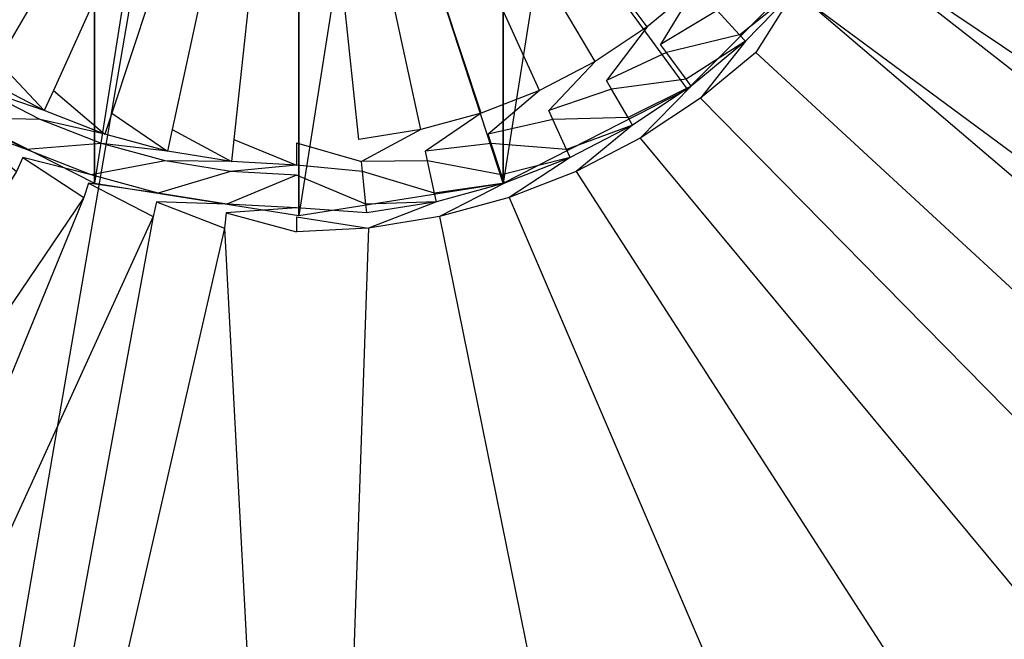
# Model space of a CAD drawing. Extents: x 0 to 0.55, y -0.37 to 0.
# Tile 8 of 21: x 0.263 to 0.307, y -0.23 to -0.202. Entities that reach past the tile are written whole.
import ezdxf

# ---------------------------------------------------------------- set-up
doc = ezdxf.new("R2010")
doc.units = 0
doc.layers.add('L0_WT_51665_0___REPLACEMTFOREMP', color=7, linetype='CONTINUOUS')
doc.layers.add('L1_ABLAUF60____REPLACEMTFOREMPT', color=7, linetype='CONTINUOUS')

msp = doc.modelspace()

# ---------------------------------------------------------------- linework, layer by layer
at = {"layer": 'L0_WT_51665_0___REPLACEMTFOREMP', "color": 8}
for points, invisible_edges in [([(0.274999, -0.157936, 0.000809), (0.08139, -0.212094, 0.000005), (0.077168, -0.194669, 0.000003), (0.274999, -0.157936, 0.000809)], 14), ([(0.274999, -0.157936, 0.000809), (0.087193, -0.228582, 0.000006), (0.08139, -0.212094, 0.000005), (0.274999, -0.157936, 0.000809)], 14), ([(0.274999, -0.157936, 0.000809), (0.094473, -0.243845, 0.000008), (0.087193, -0.228582, 0.000006), (0.274999, -0.157936, 0.000809)], 14), ([(0.274999, -0.157936, 0.000809), (0.103096, -0.257623, 0.000009), (0.094473, -0.243845, 0.000008), (0.274999, -0.157936, 0.000809)], 14), ([(0.274999, -0.157936, 0.000809), (0.112907, -0.269678, 0.000011), (0.103096, -0.257623, 0.000009), (0.274999, -0.157936, 0.000809)], 14), ([(0.274999, -0.157936, 0.000809), (0.123729, -0.279809, 0.000012), (0.112907, -0.269678, 0.000011), (0.274999, -0.157936, 0.000809)], 14), ([(0.274999, -0.157936, 0.000809), (0.135369, -0.287851, 0.000014), (0.123729, -0.279809, 0.000012), (0.274999, -0.157936, 0.000809)], 14), ([(0.274999, -0.157936, 0.000809), (0.147624, -0.29368, 0.000015), (0.135369, -0.287851, 0.000014), (0.274999, -0.157936, 0.000809)], 14), ([(0.274999, -0.157936, 0.000809), (0.160486, -0.297264, 0.000015), (0.147624, -0.29368, 0.000015), (0.274999, -0.157936, 0.000809)], 14), ([(0.274999, -0.157936, 0.000809), (0.177278, -0.301833, 0.000015), (0.160486, -0.297264, 0.000015), (0.274999, -0.157936, 0.000809)], 14), ([(0.274999, -0.157936, 0.000809), (0.198814, -0.305454, 0.000015), (0.177278, -0.301833, 0.000015), (0.274999, -0.157936, 0.000809)], 14), ([(0.274999, -0.157936, 0.000809), (0.224018, -0.306851, 0.000015), (0.198814, -0.305454, 0.000015), (0.274999, -0.157936, 0.000809)], 14), ([(0.274999, -0.157936, 0.000809), (0.249352, -0.306851, 0.000015), (0.224018, -0.306851, 0.000015), (0.274999, -0.157936, 0.000809)], 14), ([(0.275, -0.306851, 0.000015), (0.249352, -0.306851, 0.000015), (0.274999, -0.157936, 0.000809), (0.275, -0.306851, 0.000015)], 14), ([(0.389514, -0.297264, 0.000015), (0.372722, -0.301833, 0.000015), (0.274999, -0.157936, 0.000809), (0.389514, -0.297264, 0.000015)], 14), ([(0.426271, -0.279809, 0.000012), (0.414631, -0.287851, 0.000014), (0.274999, -0.157936, 0.000809), (0.426271, -0.279809, 0.000012)], 14), ([(0.455527, -0.243845, 0.000008), (0.446904, -0.257623, 0.000009), (0.274999, -0.157936, 0.000809), (0.455527, -0.243845, 0.000008)], 14), ([(0.472832, -0.194669, 0.000003), (0.46861, -0.212094, 0.000005), (0.274999, -0.157936, 0.000809), (0.472832, -0.194669, 0.000003)], 14), ([(0.372722, -0.301833, 0.000015), (0.351186, -0.305454, 0.000015), (0.274999, -0.157936, 0.000809), (0.372722, -0.301833, 0.000015)], 14), ([(0.402376, -0.29368, 0.000015), (0.389514, -0.297264, 0.000015), (0.274999, -0.157936, 0.000809), (0.402376, -0.29368, 0.000015)], 14), ([(0.437093, -0.269678, 0.000011), (0.426271, -0.279809, 0.000012), (0.274999, -0.157936, 0.000809), (0.437093, -0.269678, 0.000011)], 14), ([(0.462807, -0.228582, 0.000006), (0.455527, -0.243845, 0.000008), (0.274999, -0.157936, 0.000809), (0.462807, -0.228582, 0.000006)], 14), ([(0.325982, -0.306851, 0.000015), (0.300648, -0.306851, 0.000015), (0.274999, -0.157936, 0.000809), (0.325982, -0.306851, 0.000015)], 14), ([(0.300648, -0.306851, 0.000015), (0.275, -0.306851, 0.000015), (0.274999, -0.157936, 0.000809), (0.300648, -0.306851, 0.000015)], 14), ([(0.414631, -0.287851, 0.000014), (0.402376, -0.29368, 0.000015), (0.274999, -0.157936, 0.000809), (0.414631, -0.287851, 0.000014)], 14), ([(0.446904, -0.257623, 0.000009), (0.437093, -0.269678, 0.000011), (0.274999, -0.157936, 0.000809), (0.446904, -0.257623, 0.000009)], 14), ([(0.46861, -0.212094, 0.000005), (0.462807, -0.228582, 0.000006), (0.274999, -0.157936, 0.000809), (0.46861, -0.212094, 0.000005)], 14), ([(0.351186, -0.305454, 0.000015), (0.325982, -0.306851, 0.000015), (0.274999, -0.157936, 0.000809), (0.351186, -0.305454, 0.000015)], 14), ([(0.423232, -0.21017, 0.042249), (0.42276, -0.201732, 0.042123), (0.304925, -0.173666, 0.04187), (0.423232, -0.21017, 0.042249)], 14), ([(0.423232, -0.21017, 0.042249), (0.304925, -0.173666, 0.04187), (0.305531, -0.17688, 0.041891), (0.423232, -0.21017, 0.042249)], 14), ([(0.423232, -0.21017, 0.042249), (0.305531, -0.17688, 0.041891), (0.422752, -0.219479, 0.042241), (0.423232, -0.21017, 0.042249)], 14), ([(0.422752, -0.219479, 0.042241), (0.305531, -0.17688, 0.041891), (0.305792, -0.180141, 0.041911), (0.422752, -0.219479, 0.042241)], 14), ([(0.4212, -0.228241, 0.042231), (0.305792, -0.180141, 0.041911), (0.305705, -0.183412, 0.041932), (0.4212, -0.228241, 0.042231)], 14), ([(0.422752, -0.219479, 0.042241), (0.305792, -0.180141, 0.041911), (0.4212, -0.228241, 0.042231), (0.422752, -0.219479, 0.042241)], 14), ([(0.275069, -0.180969, 0.036339), (0.256962, -0.200573, 0.036463), (0.259149, -0.202387, 0.036474), (0.275069, -0.180969, 0.036339)], 14), ([(0.275069, -0.180969, 0.036339), (0.259149, -0.202387, 0.036474), (0.261517, -0.203958, 0.036484), (0.275069, -0.180969, 0.036339)], 14), ([(0.275069, -0.180969, 0.036339), (0.261517, -0.203958, 0.036484), (0.264038, -0.205268, 0.036493), (0.275069, -0.180969, 0.036339)], 14), ([(0.275069, -0.180969, 0.036339), (0.264038, -0.205268, 0.036493), (0.266685, -0.206303, 0.036499), (0.275069, -0.180969, 0.036339)], 14), ([(0.275069, -0.180969, 0.036339), (0.266685, -0.206303, 0.036499), (0.269426, -0.20705, 0.036504), (0.275069, -0.180969, 0.036339)], 14), ([(0.275069, -0.180969, 0.036339), (0.269426, -0.20705, 0.036504), (0.272231, -0.207502, 0.036507), (0.275069, -0.180969, 0.036339)], 14), ([(0.275069, -0.180969, 0.036339), (0.272231, -0.207502, 0.036507), (0.275069, -0.207653, 0.036508), (0.275069, -0.180969, 0.036339)], 14), ([(0.293176, -0.200573, 0.036463), (0.275069, -0.180969, 0.036339), (0.290988, -0.202387, 0.036474), (0.293176, -0.200573, 0.036463)], 14), ([(0.283453, -0.206303, 0.036499), (0.275069, -0.180969, 0.036339), (0.280711, -0.20705, 0.036504), (0.283453, -0.206303, 0.036499)], 14), ([(0.28862, -0.203958, 0.036484), (0.275069, -0.180969, 0.036339), (0.286099, -0.205268, 0.036493), (0.28862, -0.203958, 0.036484)], 14), ([(0.286099, -0.205268, 0.036493), (0.275069, -0.180969, 0.036339), (0.283453, -0.206303, 0.036499), (0.286099, -0.205268, 0.036493)], 14), ([(0.277906, -0.207502, 0.036507), (0.275069, -0.180969, 0.036339), (0.275069, -0.207653, 0.036508), (0.277906, -0.207502, 0.036507)], 14), ([(0.290988, -0.202387, 0.036474), (0.275069, -0.180969, 0.036339), (0.28862, -0.203958, 0.036484), (0.290988, -0.202387, 0.036474)], 14), ([(0.280711, -0.20705, 0.036504), (0.275069, -0.180969, 0.036339), (0.277906, -0.207502, 0.036507), (0.280711, -0.20705, 0.036504)], 14), ([(0.418577, -0.236722, 0.042221), (0.305705, -0.183412, 0.041932), (0.305271, -0.186654, 0.041952), (0.418577, -0.236722, 0.042221)], 14), ([(0.4212, -0.228241, 0.042231), (0.305705, -0.183412, 0.041932), (0.418577, -0.236722, 0.042221), (0.4212, -0.228241, 0.042231)], 14), ([(0.414928, -0.244779, 0.042213), (0.305271, -0.186654, 0.041952), (0.304495, -0.189832, 0.041972), (0.414928, -0.244779, 0.042213)], 14), ([(0.418577, -0.236722, 0.042221), (0.305271, -0.186654, 0.041952), (0.414928, -0.244779, 0.042213), (0.418577, -0.236722, 0.042221)], 14), ([(0.410314, -0.252279, 0.042205), (0.304495, -0.189832, 0.041972), (0.303385, -0.19291, 0.041992), (0.410314, -0.252279, 0.042205)], 14), ([(0.414928, -0.244779, 0.042213), (0.304495, -0.189832, 0.041972), (0.410314, -0.252279, 0.042205), (0.414928, -0.244779, 0.042213)], 14), ([(0.404812, -0.259099, 0.042198), (0.303385, -0.19291, 0.041992), (0.301954, -0.195852, 0.04201), (0.404812, -0.259099, 0.042198)], 14), ([(0.410314, -0.252279, 0.042205), (0.303385, -0.19291, 0.041992), (0.404812, -0.259099, 0.042198), (0.410314, -0.252279, 0.042205)], 14), ([(0.398515, -0.265125, 0.042192), (0.301954, -0.195852, 0.04201), (0.300219, -0.198625, 0.042028), (0.398515, -0.265125, 0.042192)], 14), ([(0.404812, -0.259099, 0.042198), (0.301954, -0.195852, 0.04201), (0.398515, -0.265125, 0.042192), (0.404812, -0.259099, 0.042198)], 14), ([(0.391527, -0.270259, 0.042187), (0.300219, -0.198625, 0.042028), (0.298199, -0.201198, 0.042044), (0.391527, -0.270259, 0.042187)], 14), ([(0.398515, -0.265125, 0.042192), (0.300219, -0.198625, 0.042028), (0.391527, -0.270259, 0.042187), (0.398515, -0.265125, 0.042192)], 14), ([(0.291587, -0.203193, 0.03648), (0.293176, -0.200573, 0.036463), (0.290988, -0.202387, 0.036474), (0.291587, -0.203193, 0.03648)], 13), ([(0.293176, -0.200573, 0.036463), (0.291587, -0.203193, 0.03648), (0.293857, -0.201311, 0.036468), (0.293176, -0.200573, 0.036463)], 14), ([(0.29738, -0.200482, 0.041044), (0.294165, -0.201645, 0.037303), (0.295178, -0.202743, 0.041058), (0.29738, -0.200482, 0.041044)], 13), ([(0.295178, -0.202743, 0.041058), (0.297679, -0.200743, 0.042041), (0.29738, -0.200482, 0.041044), (0.295178, -0.202743, 0.041058)], 14), ([(0.297679, -0.200743, 0.042041), (0.295178, -0.202743, 0.041058), (0.295448, -0.203035, 0.042055), (0.297679, -0.200743, 0.042041)], 13), ([(0.295916, -0.203542, 0.042059), (0.297679, -0.200743, 0.042041), (0.295448, -0.203035, 0.042055), (0.295916, -0.203542, 0.042059)], 13), ([(0.297679, -0.200743, 0.042041), (0.295916, -0.203542, 0.042059), (0.298199, -0.201198, 0.042044), (0.297679, -0.200743, 0.042041)], 14), ([(0.291587, -0.203193, 0.03648), (0.294165, -0.201645, 0.037303), (0.293857, -0.201311, 0.036468), (0.291587, -0.203193, 0.03648)], 13), ([(0.383967, -0.274415, 0.042184), (0.298199, -0.201198, 0.042044), (0.295916, -0.203542, 0.042059), (0.383967, -0.274415, 0.042184)], 14), ([(0.391527, -0.270259, 0.042187), (0.298199, -0.201198, 0.042044), (0.383967, -0.274415, 0.042184), (0.391527, -0.270259, 0.042187)], 14), ([(0.294165, -0.201645, 0.037303), (0.291587, -0.203193, 0.03648), (0.291858, -0.203557, 0.037315), (0.294165, -0.201645, 0.037303)], 14), ([(0.291858, -0.203557, 0.037315), (0.295178, -0.202743, 0.041058), (0.294165, -0.201645, 0.037303), (0.291858, -0.203557, 0.037315)], 13), ([(0.28913, -0.204823, 0.03649), (0.290988, -0.202387, 0.036474), (0.28862, -0.203958, 0.036484), (0.28913, -0.204823, 0.03649)], 13), ([(0.290988, -0.202387, 0.036474), (0.28913, -0.204823, 0.03649), (0.291587, -0.203193, 0.03648), (0.290988, -0.202387, 0.036474)], 14), ([(0.295178, -0.202743, 0.041058), (0.291858, -0.203557, 0.037315), (0.292749, -0.204757, 0.041071), (0.295178, -0.202743, 0.041058)], 14), ([(0.292749, -0.204757, 0.041071), (0.295448, -0.203035, 0.042055), (0.295178, -0.202743, 0.041058), (0.292749, -0.204757, 0.041071)], 13), ([(0.28913, -0.204823, 0.03649), (0.291858, -0.203557, 0.037315), (0.291587, -0.203193, 0.03648), (0.28913, -0.204823, 0.03649)], 13), ([(0.295448, -0.203035, 0.042055), (0.292749, -0.204757, 0.041071), (0.292986, -0.205076, 0.042068), (0.295448, -0.203035, 0.042055)], 14), ([(0.293398, -0.20563, 0.042072), (0.295448, -0.203035, 0.042055), (0.292986, -0.205076, 0.042068), (0.293398, -0.20563, 0.042072)], 13), ([(0.295448, -0.203035, 0.042055), (0.293398, -0.20563, 0.042072), (0.295916, -0.203542, 0.042059), (0.295448, -0.203035, 0.042055)], 14), ([(0.291858, -0.203557, 0.037315), (0.28913, -0.204823, 0.03649), (0.289361, -0.205214, 0.037326), (0.291858, -0.203557, 0.037315)], 14), ([(0.289361, -0.205214, 0.037326), (0.292749, -0.204757, 0.041071), (0.291858, -0.203557, 0.037315), (0.289361, -0.205214, 0.037326)], 13), ([(0.375959, -0.277526, 0.042183), (0.295916, -0.203542, 0.042059), (0.293398, -0.20563, 0.042072), (0.375959, -0.277526, 0.042183)], 13), ([(0.295916, -0.203542, 0.042059), (0.375959, -0.277526, 0.042183), (0.383967, -0.274415, 0.042184), (0.295916, -0.203542, 0.042059)], 14), ([(0.263623, -0.206182, 0.036498), (0.261517, -0.203958, 0.036484), (0.261007, -0.204823, 0.03649), (0.263623, -0.206182, 0.036498)], 13), ([(0.261517, -0.203958, 0.036484), (0.263623, -0.206182, 0.036498), (0.264038, -0.205268, 0.036493), (0.261517, -0.203958, 0.036484)], 14), ([(0.286514, -0.206182, 0.036498), (0.28862, -0.203958, 0.036484), (0.286099, -0.205268, 0.036493), (0.286514, -0.206182, 0.036498)], 13), ([(0.28862, -0.203958, 0.036484), (0.286514, -0.206182, 0.036498), (0.28913, -0.204823, 0.03649), (0.28862, -0.203958, 0.036484)], 14), ([(0.260777, -0.205214, 0.037326), (0.263623, -0.206182, 0.036498), (0.261007, -0.204823, 0.03649), (0.260777, -0.205214, 0.037326)], 13), ([(0.286514, -0.206182, 0.036498), (0.289361, -0.205214, 0.037326), (0.28913, -0.204823, 0.03649), (0.286514, -0.206182, 0.036498)], 13), ([(0.292749, -0.204757, 0.041071), (0.289361, -0.205214, 0.037326), (0.290119, -0.206501, 0.041082), (0.292749, -0.204757, 0.041071)], 14), ([(0.290119, -0.206501, 0.041082), (0.292986, -0.205076, 0.042068), (0.292749, -0.204757, 0.041071), (0.290119, -0.206501, 0.041082)], 13), ([(0.260018, -0.206501, 0.041082), (0.263436, -0.206596, 0.037335), (0.260777, -0.205214, 0.037326), (0.260018, -0.206501, 0.041082)], 13), ([(0.263623, -0.206182, 0.036498), (0.260777, -0.205214, 0.037326), (0.263436, -0.206596, 0.037335), (0.263623, -0.206182, 0.036498)], 14), ([(0.266369, -0.207256, 0.036505), (0.264038, -0.205268, 0.036493), (0.263623, -0.206182, 0.036498), (0.266369, -0.207256, 0.036505)], 13), ([(0.264038, -0.205268, 0.036493), (0.266369, -0.207256, 0.036505), (0.266685, -0.206303, 0.036499), (0.264038, -0.205268, 0.036493)], 14), ([(0.283768, -0.207256, 0.036505), (0.286099, -0.205268, 0.036493), (0.283453, -0.206303, 0.036499), (0.283768, -0.207256, 0.036505)], 13), ([(0.286099, -0.205268, 0.036493), (0.283768, -0.207256, 0.036505), (0.286514, -0.206182, 0.036498), (0.286099, -0.205268, 0.036493)], 14), ([(0.289361, -0.205214, 0.037326), (0.286514, -0.206182, 0.036498), (0.286701, -0.206596, 0.037335), (0.289361, -0.205214, 0.037326)], 14), ([(0.286701, -0.206596, 0.037335), (0.290119, -0.206501, 0.041082), (0.289361, -0.205214, 0.037326), (0.286701, -0.206596, 0.037335)], 13), ([(0.292986, -0.205076, 0.042068), (0.290119, -0.206501, 0.041082), (0.290321, -0.206843, 0.042079), (0.292986, -0.205076, 0.042068)], 14), ([(0.290671, -0.207439, 0.042083), (0.292986, -0.205076, 0.042068), (0.290321, -0.206843, 0.042079), (0.290671, -0.207439, 0.042083)], 13), ([(0.292986, -0.205076, 0.042068), (0.290671, -0.207439, 0.042083), (0.293398, -0.20563, 0.042072), (0.292986, -0.205076, 0.042068)], 14), ([(0.366372, -0.279804, 0.042184), (0.293398, -0.20563, 0.042072), (0.290671, -0.207439, 0.042083), (0.366372, -0.279804, 0.042184)], 13), ([(0.293398, -0.20563, 0.042072), (0.366372, -0.279804, 0.042184), (0.375959, -0.277526, 0.042183), (0.293398, -0.20563, 0.042072)], 14), ([(0.263436, -0.206596, 0.037335), (0.266369, -0.207256, 0.036505), (0.263623, -0.206182, 0.036498), (0.263436, -0.206596, 0.037335)], 13), ([(0.269214, -0.208032, 0.03651), (0.266685, -0.206303, 0.036499), (0.266369, -0.207256, 0.036505), (0.269214, -0.208032, 0.03651)], 13), ([(0.266685, -0.206303, 0.036499), (0.269214, -0.208032, 0.03651), (0.269426, -0.20705, 0.036504), (0.266685, -0.206303, 0.036499)], 14), ([(0.280924, -0.208032, 0.03651), (0.283453, -0.206303, 0.036499), (0.280711, -0.20705, 0.036504), (0.280924, -0.208032, 0.03651)], 13), ([(0.283453, -0.206303, 0.036499), (0.280924, -0.208032, 0.03651), (0.283768, -0.207256, 0.036505), (0.283453, -0.206303, 0.036499)], 14), ([(0.283768, -0.207256, 0.036505), (0.286701, -0.206596, 0.037335), (0.286514, -0.206182, 0.036498), (0.283768, -0.207256, 0.036505)], 13), ([(0.259816, -0.206843, 0.042079), (0.262818, -0.207957, 0.041091), (0.260018, -0.206501, 0.041082), (0.259816, -0.206843, 0.042079)], 13), ([(0.262818, -0.207957, 0.041091), (0.259816, -0.206843, 0.042079), (0.262654, -0.208318, 0.042089), (0.262818, -0.207957, 0.041091)], 14), ([(0.259816, -0.206843, 0.042079), (0.262369, -0.208947, 0.042093), (0.262654, -0.208318, 0.042089), (0.259816, -0.206843, 0.042079)], 14), ([(0.263436, -0.206596, 0.037335), (0.260018, -0.206501, 0.041082), (0.262818, -0.207957, 0.041091), (0.263436, -0.206596, 0.037335)], 14), ([(0.262818, -0.207957, 0.041091), (0.266227, -0.207687, 0.037342), (0.263436, -0.206596, 0.037335), (0.262818, -0.207957, 0.041091)], 13), ([(0.266369, -0.207256, 0.036505), (0.263436, -0.206596, 0.037335), (0.266227, -0.207687, 0.037342), (0.266369, -0.207256, 0.036505)], 14), ([(0.286701, -0.206596, 0.037335), (0.283768, -0.207256, 0.036505), (0.283911, -0.207687, 0.037342), (0.286701, -0.206596, 0.037335)], 14), ([(0.283911, -0.207687, 0.037342), (0.287319, -0.207957, 0.041091), (0.286701, -0.206596, 0.037335), (0.283911, -0.207687, 0.037342)], 13), ([(0.290119, -0.206501, 0.041082), (0.286701, -0.206596, 0.037335), (0.287319, -0.207957, 0.041091), (0.290119, -0.206501, 0.041082)], 14), ([(0.287319, -0.207957, 0.041091), (0.290321, -0.206843, 0.042079), (0.290119, -0.206501, 0.041082), (0.287319, -0.207957, 0.041091)], 13), ([(0.290321, -0.206843, 0.042079), (0.287319, -0.207957, 0.041091), (0.287483, -0.208318, 0.042089), (0.290321, -0.206843, 0.042079)], 14), ([(0.287768, -0.208947, 0.042093), (0.290321, -0.206843, 0.042079), (0.287483, -0.208318, 0.042089), (0.287768, -0.208947, 0.042093)], 13), ([(0.290321, -0.206843, 0.042079), (0.287768, -0.208947, 0.042093), (0.290671, -0.207439, 0.042083), (0.290321, -0.206843, 0.042079)], 14), ([(0.266227, -0.207687, 0.037342), (0.269214, -0.208032, 0.03651), (0.266369, -0.207256, 0.036505), (0.266227, -0.207687, 0.037342)], 13), ([(0.272124, -0.208501, 0.036513), (0.269426, -0.20705, 0.036504), (0.269214, -0.208032, 0.03651), (0.272124, -0.208501, 0.036513)], 13), ([(0.269426, -0.20705, 0.036504), (0.272124, -0.208501, 0.036513), (0.272231, -0.207502, 0.036507), (0.269426, -0.20705, 0.036504)], 14), ([(0.278013, -0.208501, 0.036513), (0.280711, -0.20705, 0.036504), (0.277906, -0.207502, 0.036507), (0.278013, -0.208501, 0.036513)], 13), ([(0.280711, -0.20705, 0.036504), (0.278013, -0.208501, 0.036513), (0.280924, -0.208032, 0.03651), (0.280711, -0.20705, 0.036504)], 14), ([(0.280924, -0.208032, 0.03651), (0.283911, -0.207687, 0.037342), (0.283768, -0.207256, 0.036505), (0.280924, -0.208032, 0.03651)], 13), ([(0.266227, -0.207687, 0.037342), (0.262818, -0.207957, 0.041091), (0.265757, -0.209106, 0.041098), (0.266227, -0.207687, 0.037342)], 14), ([(0.265757, -0.209106, 0.041098), (0.269118, -0.208475, 0.037347), (0.266227, -0.207687, 0.037342), (0.265757, -0.209106, 0.041098)], 13), ([(0.269214, -0.208032, 0.03651), (0.266227, -0.207687, 0.037342), (0.269118, -0.208475, 0.037347), (0.269214, -0.208032, 0.03651)], 14), ([(0.275069, -0.208657, 0.036514), (0.272231, -0.207502, 0.036507), (0.272124, -0.208501, 0.036513), (0.275069, -0.208657, 0.036514)], 13), ([(0.272231, -0.207502, 0.036507), (0.275069, -0.208657, 0.036514), (0.275069, -0.207653, 0.036508), (0.272231, -0.207502, 0.036507)], 14), ([(0.275069, -0.207653, 0.036508), (0.278013, -0.208501, 0.036513), (0.277906, -0.207502, 0.036507), (0.275069, -0.207653, 0.036508)], 14), ([(0.278013, -0.208501, 0.036513), (0.275069, -0.207653, 0.036508), (0.275069, -0.208657, 0.036514), (0.278013, -0.208501, 0.036513)], 13), ([(0.283911, -0.207687, 0.037342), (0.280924, -0.208032, 0.03651), (0.281019, -0.208475, 0.037346), (0.283911, -0.207687, 0.037342)], 14), ([(0.281019, -0.208475, 0.037346), (0.28438, -0.209106, 0.041098), (0.283911, -0.207687, 0.037342), (0.281019, -0.208475, 0.037346)], 13), ([(0.287319, -0.207957, 0.041091), (0.283911, -0.207687, 0.037342), (0.28438, -0.209106, 0.041098), (0.287319, -0.207957, 0.041091)], 14), ([(0.353118, -0.282697, 0.042185), (0.290671, -0.207439, 0.042083), (0.287768, -0.208947, 0.042093), (0.353118, -0.282697, 0.042185)], 13), ([(0.290671, -0.207439, 0.042083), (0.353118, -0.282697, 0.042185), (0.366372, -0.279804, 0.042184), (0.290671, -0.207439, 0.042083)], 14), ([(0.262654, -0.208318, 0.042089), (0.265757, -0.209106, 0.041098), (0.262818, -0.207957, 0.041091), (0.262654, -0.208318, 0.042089)], 13), ([(0.269118, -0.208475, 0.037347), (0.272124, -0.208501, 0.036513), (0.269214, -0.208032, 0.03651), (0.269118, -0.208475, 0.037347)], 13), ([(0.278013, -0.208501, 0.036513), (0.281019, -0.208475, 0.037346), (0.280924, -0.208032, 0.03651), (0.278013, -0.208501, 0.036513)], 13), ([(0.28438, -0.209106, 0.041098), (0.287483, -0.208318, 0.042089), (0.287319, -0.207957, 0.041091), (0.28438, -0.209106, 0.041098)], 13), ([(0.265416, -0.210138, 0.0421), (0.262654, -0.208318, 0.042089), (0.262369, -0.208947, 0.042093), (0.265416, -0.210138, 0.0421)], 13), ([(0.265757, -0.209106, 0.041098), (0.262654, -0.208318, 0.042089), (0.265633, -0.209483, 0.042096), (0.265757, -0.209106, 0.041098)], 14), ([(0.262654, -0.208318, 0.042089), (0.265416, -0.210138, 0.0421), (0.265633, -0.209483, 0.042096), (0.262654, -0.208318, 0.042089)], 14), ([(0.269118, -0.208475, 0.037347), (0.265757, -0.209106, 0.041098), (0.268802, -0.209936, 0.041104), (0.269118, -0.208475, 0.037347)], 14), ([(0.268802, -0.209936, 0.041104), (0.272076, -0.208952, 0.03735), (0.269118, -0.208475, 0.037347), (0.268802, -0.209936, 0.041104)], 13), ([(0.272124, -0.208501, 0.036513), (0.269118, -0.208475, 0.037347), (0.272076, -0.208952, 0.03735), (0.272124, -0.208501, 0.036513)], 14), ([(0.272076, -0.208952, 0.03735), (0.275069, -0.208657, 0.036514), (0.272124, -0.208501, 0.036513), (0.272076, -0.208952, 0.03735)], 13), ([(0.275069, -0.208657, 0.036514), (0.278061, -0.208952, 0.03735), (0.278013, -0.208501, 0.036513), (0.275069, -0.208657, 0.036514)], 13), ([(0.281019, -0.208475, 0.037346), (0.278013, -0.208501, 0.036513), (0.278061, -0.208952, 0.03735), (0.281019, -0.208475, 0.037346)], 14), ([(0.278061, -0.208952, 0.03735), (0.281335, -0.209936, 0.041104), (0.281019, -0.208475, 0.037346), (0.278061, -0.208952, 0.03735)], 13), ([(0.28438, -0.209106, 0.041098), (0.281019, -0.208475, 0.037346), (0.281335, -0.209936, 0.041104), (0.28438, -0.209106, 0.041098)], 14), ([(0.287483, -0.208318, 0.042089), (0.28438, -0.209106, 0.041098), (0.284505, -0.209483, 0.042096), (0.287483, -0.208318, 0.042089)], 14), ([(0.284722, -0.210138, 0.0421), (0.287483, -0.208318, 0.042089), (0.284505, -0.209483, 0.042096), (0.284722, -0.210138, 0.0421)], 13), ([(0.287483, -0.208318, 0.042089), (0.284722, -0.210138, 0.0421), (0.287768, -0.208947, 0.042093), (0.287483, -0.208318, 0.042089)], 14), ([(0.262369, -0.208947, 0.042093), (0.214785, -0.284929, 0.042186), (0.265416, -0.210138, 0.0421), (0.262369, -0.208947, 0.042093)], 14), ([(0.272076, -0.208952, 0.03735), (0.268802, -0.209936, 0.041104), (0.271917, -0.210438, 0.041107), (0.272076, -0.208952, 0.03735)], 14), ([(0.271917, -0.210438, 0.041107), (0.275069, -0.209111, 0.037351), (0.272076, -0.208952, 0.03735), (0.271917, -0.210438, 0.041107)], 13), ([(0.275069, -0.208657, 0.036514), (0.272076, -0.208952, 0.03735), (0.275069, -0.209111, 0.037351), (0.275069, -0.208657, 0.036514)], 14), ([(0.278061, -0.208952, 0.03735), (0.275069, -0.208657, 0.036514), (0.275069, -0.209111, 0.037351), (0.278061, -0.208952, 0.03735)], 14), ([(0.275069, -0.209111, 0.037351), (0.27822, -0.210438, 0.041107), (0.278061, -0.208952, 0.03735), (0.275069, -0.209111, 0.037351)], 13), ([(0.281335, -0.209936, 0.041104), (0.278061, -0.208952, 0.03735), (0.27822, -0.210438, 0.041107), (0.281335, -0.209936, 0.041104)], 14), ([(0.336757, -0.284929, 0.042186), (0.287768, -0.208947, 0.042093), (0.284722, -0.210138, 0.0421), (0.336757, -0.284929, 0.042186)], 13), ([(0.287768, -0.208947, 0.042093), (0.336757, -0.284929, 0.042186), (0.353118, -0.282697, 0.042185), (0.287768, -0.208947, 0.042093)], 14), ([(0.268572, -0.210999, 0.042106), (0.265633, -0.209483, 0.042096), (0.265416, -0.210138, 0.0421), (0.268572, -0.210999, 0.042106)], 13), ([(0.265633, -0.209483, 0.042096), (0.268802, -0.209936, 0.041104), (0.265757, -0.209106, 0.041098), (0.265633, -0.209483, 0.042096)], 13), ([(0.265633, -0.209483, 0.042096), (0.268572, -0.210999, 0.042106), (0.268718, -0.210324, 0.042101), (0.265633, -0.209483, 0.042096)], 14), ([(0.268802, -0.209936, 0.041104), (0.265633, -0.209483, 0.042096), (0.268718, -0.210324, 0.042101), (0.268802, -0.209936, 0.041104)], 14), ([(0.275069, -0.209111, 0.037351), (0.271917, -0.210438, 0.041107), (0.275069, -0.210606, 0.041108), (0.275069, -0.209111, 0.037351)], 14), ([(0.27822, -0.210438, 0.041107), (0.275069, -0.209111, 0.037351), (0.275069, -0.210606, 0.041108), (0.27822, -0.210438, 0.041107)], 14), ([(0.281335, -0.209936, 0.041104), (0.284505, -0.209483, 0.042096), (0.28438, -0.209106, 0.041098), (0.281335, -0.209936, 0.041104)], 13), ([(0.284505, -0.209483, 0.042096), (0.281335, -0.209936, 0.041104), (0.281419, -0.210324, 0.042101), (0.284505, -0.209483, 0.042096)], 14), ([(0.281565, -0.210999, 0.042106), (0.284505, -0.209483, 0.042096), (0.281419, -0.210324, 0.042101), (0.281565, -0.210999, 0.042106)], 13), ([(0.284505, -0.209483, 0.042096), (0.281565, -0.210999, 0.042106), (0.284722, -0.210138, 0.0421), (0.284505, -0.209483, 0.042096)], 14), ([(0.268718, -0.210324, 0.042101), (0.271917, -0.210438, 0.041107), (0.268802, -0.209936, 0.041104), (0.268718, -0.210324, 0.042101)], 13), ([(0.27822, -0.210438, 0.041107), (0.281419, -0.210324, 0.042101), (0.281335, -0.209936, 0.041104), (0.27822, -0.210438, 0.041107)], 13), ([(0.234356, -0.285906, 0.042187), (0.265416, -0.210138, 0.0421), (0.214785, -0.284929, 0.042186), (0.234356, -0.285906, 0.042187)], 13), ([(0.265416, -0.210138, 0.0421), (0.234356, -0.285906, 0.042187), (0.268572, -0.210999, 0.042106), (0.265416, -0.210138, 0.0421)], 14), ([(0.271802, -0.211519, 0.042109), (0.268718, -0.210324, 0.042101), (0.268572, -0.210999, 0.042106), (0.271802, -0.211519, 0.042109)], 13), ([(0.268718, -0.210324, 0.042101), (0.271802, -0.211519, 0.042109), (0.271875, -0.210833, 0.042105), (0.268718, -0.210324, 0.042101)], 14), ([(0.271917, -0.210438, 0.041107), (0.268718, -0.210324, 0.042101), (0.271875, -0.210833, 0.042105), (0.271917, -0.210438, 0.041107)], 14), ([(0.281419, -0.210324, 0.042101), (0.27822, -0.210438, 0.041107), (0.278262, -0.210833, 0.042105), (0.281419, -0.210324, 0.042101)], 14), ([(0.278335, -0.211519, 0.042109), (0.281419, -0.210324, 0.042101), (0.278262, -0.210833, 0.042105), (0.278335, -0.211519, 0.042109)], 13), ([(0.281419, -0.210324, 0.042101), (0.278335, -0.211519, 0.042109), (0.281565, -0.210999, 0.042106), (0.281419, -0.210324, 0.042101)], 14), ([(0.317186, -0.285906, 0.042187), (0.284722, -0.210138, 0.0421), (0.281565, -0.210999, 0.042106), (0.317186, -0.285906, 0.042187)], 13), ([(0.284722, -0.210138, 0.0421), (0.317186, -0.285906, 0.042187), (0.336757, -0.284929, 0.042186), (0.284722, -0.210138, 0.0421)], 14), ([(0.275069, -0.211694, 0.04211), (0.271875, -0.210833, 0.042105), (0.271802, -0.211519, 0.042109), (0.275069, -0.211694, 0.04211)], 13), ([(0.271875, -0.210833, 0.042105), (0.275069, -0.210606, 0.041108), (0.271917, -0.210438, 0.041107), (0.271875, -0.210833, 0.042105)], 13), ([(0.275069, -0.210606, 0.041108), (0.271875, -0.210833, 0.042105), (0.275069, -0.211003, 0.042106), (0.275069, -0.210606, 0.041108)], 14), ([(0.271875, -0.210833, 0.042105), (0.275069, -0.211694, 0.04211), (0.275069, -0.211003, 0.042106), (0.271875, -0.210833, 0.042105)], 14), ([(0.275069, -0.210606, 0.041108), (0.278262, -0.210833, 0.042105), (0.27822, -0.210438, 0.041107), (0.275069, -0.210606, 0.041108)], 13), ([(0.278262, -0.210833, 0.042105), (0.275069, -0.210606, 0.041108), (0.275069, -0.211003, 0.042106), (0.278262, -0.210833, 0.042105)], 14), ([(0.275069, -0.211003, 0.042106), (0.278335, -0.211519, 0.042109), (0.278262, -0.210833, 0.042105), (0.275069, -0.211003, 0.042106)], 14), ([(0.254759, -0.286029, 0.042188), (0.268572, -0.210999, 0.042106), (0.234356, -0.285906, 0.042187), (0.254759, -0.286029, 0.042188)], 13), ([(0.268572, -0.210999, 0.042106), (0.254759, -0.286029, 0.042188), (0.271802, -0.211519, 0.042109), (0.268572, -0.210999, 0.042106)], 14), ([(0.278335, -0.211519, 0.042109), (0.275069, -0.211003, 0.042106), (0.275069, -0.211694, 0.04211), (0.278335, -0.211519, 0.042109)], 13), ([(0.296783, -0.286029, 0.042188), (0.281565, -0.210999, 0.042106), (0.278335, -0.211519, 0.042109), (0.296783, -0.286029, 0.042188)], 13), ([(0.281565, -0.210999, 0.042106), (0.296783, -0.286029, 0.042188), (0.317186, -0.285906, 0.042187), (0.281565, -0.210999, 0.042106)], 14), ([(0.275771, -0.28607, 0.042188), (0.271802, -0.211519, 0.042109), (0.254759, -0.286029, 0.042188), (0.275771, -0.28607, 0.042188)], 13), ([(0.271802, -0.211519, 0.042109), (0.275771, -0.28607, 0.042188), (0.275069, -0.211694, 0.04211), (0.271802, -0.211519, 0.042109)], 14), ([(0.275771, -0.28607, 0.042188), (0.278335, -0.211519, 0.042109), (0.275069, -0.211694, 0.04211), (0.275771, -0.28607, 0.042188)], 13), ([(0.278335, -0.211519, 0.042109), (0.275771, -0.28607, 0.042188), (0.296783, -0.286029, 0.042188), (0.278335, -0.211519, 0.042109)], 14)]:
    msp.add_3dface(points, dxfattribs=dict(at, invisible_edges=invisible_edges))
at = {"layer": 'L1_ABLAUF60____REPLACEMTFOREMPT', "color": 8}
for points, invisible_edges in [([(0.265901, -0.209479, 0.040272), (0.265901, -0.152416, 0.040272), (0.275172, -0.150948, 0.040272), (0.265901, -0.209479, 0.040272)], 10), ([(0.265901, -0.209479, 0.040272), (0.275172, -0.150948, 0.040272), (0.275172, -0.210948, 0.040272), (0.265901, -0.209479, 0.040272)], 13), ([(0.275172, -0.210948, 0.040272), (0.275172, -0.150948, 0.040272), (0.284442, -0.152416, 0.040272), (0.275172, -0.210948, 0.040272)], 10), ([(0.257538, -0.205218, 0.040272), (0.257538, -0.156677, 0.040272), (0.265901, -0.152416, 0.040272), (0.257538, -0.205218, 0.040272)], 10), ([(0.257538, -0.205218, 0.040272), (0.265901, -0.152416, 0.040272), (0.265901, -0.209479, 0.040272), (0.257538, -0.205218, 0.040272)], 13), ([(0.275172, -0.210948, 0.040272), (0.284442, -0.152416, 0.040272), (0.284442, -0.209479, 0.040272), (0.275172, -0.210948, 0.040272)], 13), ([(0.284442, -0.209479, 0.040272), (0.284442, -0.152416, 0.040272), (0.292805, -0.156677, 0.040272), (0.284442, -0.209479, 0.040272)], 10), ([(0.284442, -0.209479, 0.040272), (0.292805, -0.156677, 0.040272), (0.292805, -0.205218, 0.040272), (0.284442, -0.209479, 0.040272)], 15), ([(0.292805, -0.205218, 0.040272), (0.292805, -0.156677, 0.040272), (0.299442, -0.163314, 0.040272), (0.292805, -0.205218, 0.040272)], 15), ([(0.292805, -0.205218, 0.040272), (0.299442, -0.163314, 0.040272), (0.299442, -0.198581, 0.040272), (0.292805, -0.205218, 0.040272)], 15), ([(0.275172, -0.180948, 0.042272), (0.250901, -0.198581, 0.041272), (0.257538, -0.205218, 0.041272), (0.275172, -0.180948, 0.042272)], 14), ([(0.275172, -0.180948, 0.042272), (0.257538, -0.205218, 0.041272), (0.265901, -0.209479, 0.041272), (0.275172, -0.180948, 0.042272)], 14), ([(0.275172, -0.210948, 0.041272), (0.275172, -0.180948, 0.042272), (0.265901, -0.209479, 0.041272), (0.275172, -0.210948, 0.041272)], 14), ([(0.284442, -0.209479, 0.041272), (0.275172, -0.180948, 0.042272), (0.275172, -0.210948, 0.041272), (0.284442, -0.209479, 0.041272)], 14), ([(0.292805, -0.205218, 0.041272), (0.275172, -0.180948, 0.042272), (0.284442, -0.209479, 0.041272), (0.292805, -0.205218, 0.041272)], 14), ([(0.299442, -0.198581, 0.041272), (0.275172, -0.180948, 0.042272), (0.292805, -0.205218, 0.041272), (0.299442, -0.198581, 0.041272)], 14), ([(0.299442, -0.198581, 0.040272), (0.292805, -0.205218, 0.041272), (0.292805, -0.205218, 0.040272), (0.299442, -0.198581, 0.040272)], 13), ([(0.292805, -0.205218, 0.041272), (0.299442, -0.198581, 0.040272), (0.299442, -0.198581, 0.041272), (0.292805, -0.205218, 0.041272)], 14), ([(0.265901, -0.209479, 0.041272), (0.257538, -0.205218, 0.040272), (0.265901, -0.209479, 0.040272), (0.265901, -0.209479, 0.041272)], 13), ([(0.257538, -0.205218, 0.040272), (0.265901, -0.209479, 0.041272), (0.257538, -0.205218, 0.041272), (0.257538, -0.205218, 0.040272)], 14), ([(0.292805, -0.205218, 0.041272), (0.284442, -0.209479, 0.040272), (0.292805, -0.205218, 0.040272), (0.292805, -0.205218, 0.041272)], 13), ([(0.284442, -0.209479, 0.040272), (0.292805, -0.205218, 0.041272), (0.284442, -0.209479, 0.041272), (0.284442, -0.209479, 0.040272)], 14), ([(0.275172, -0.210948, 0.041272), (0.265901, -0.209479, 0.040272), (0.275172, -0.210948, 0.040272), (0.275172, -0.210948, 0.041272)], 13), ([(0.265901, -0.209479, 0.040272), (0.275172, -0.210948, 0.041272), (0.265901, -0.209479, 0.041272), (0.265901, -0.209479, 0.040272)], 14), ([(0.284442, -0.209479, 0.041272), (0.275172, -0.210948, 0.040272), (0.284442, -0.209479, 0.040272), (0.284442, -0.209479, 0.041272)], 13), ([(0.275172, -0.210948, 0.040272), (0.284442, -0.209479, 0.041272), (0.275172, -0.210948, 0.041272), (0.275172, -0.210948, 0.040272)], 14)]:
    msp.add_3dface(points, dxfattribs=dict(at, invisible_edges=invisible_edges))

doc.saveas('drawing.dxf')
